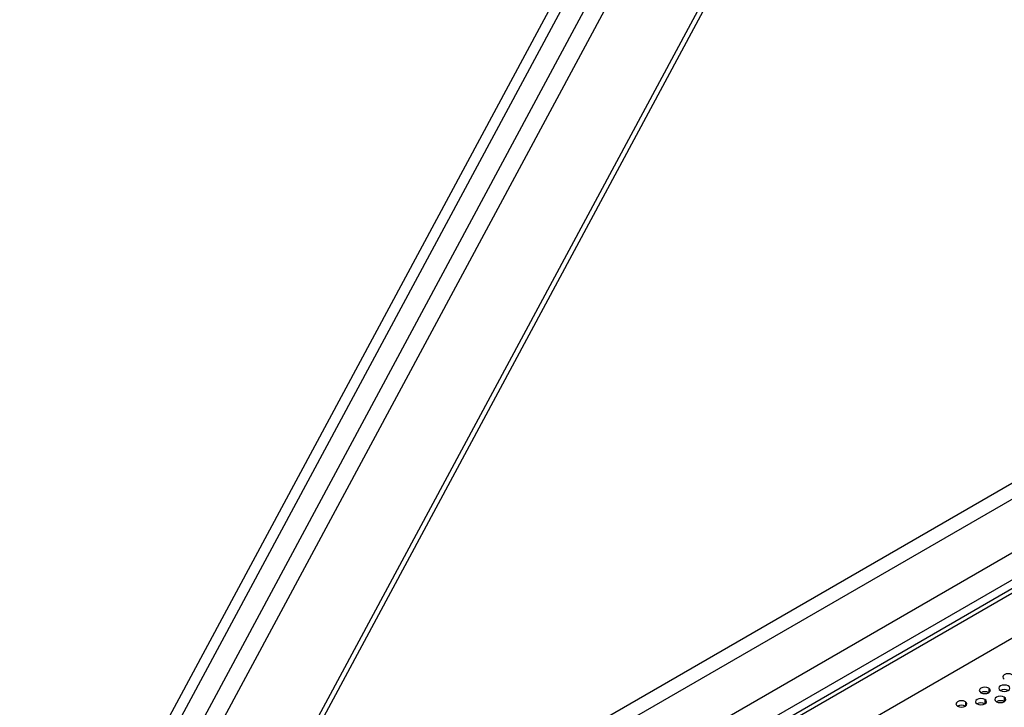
# Model space of a CAD drawing. Header units: millimetres. Extents: x 0 to 1118, y 0 to 864.
# Tile 188 of 256: x 909 to 927, y 658 to 670. Entities that reach past the tile are written whole.
import ezdxf

# ---------------------------------------------------------------- set-up
doc = ezdxf.new("R2010")
doc.units = ezdxf.units.MM

msp = doc.modelspace()

# ---------------------------------------------------------------- linework, layer by layer
at = {"color": 7, "linetype": 'Continuous', "lineweight": 25}
for p, q in [((914.3809, 657.3044), (923.767, 674.7604)), ((923.5662, 674.5831), (914.294, 657.3372)), ((919.6056, 672.2469), (908.3231, 651.264)), ((919.7791, 672.1594), (908.4967, 651.1766)), ((908.8105, 650.9781), (920.1221, 672.0153)), ((909.1191, 650.8682), (920.4115, 671.8696)), ((913.1546, 653.9123), (939.4511, 669.0929)), ((939.5359, 668.8479), (913.2394, 653.6673)), ((901.7793, 646.0799), (940.9885, 668.7149)), ((941.1299, 668.3066), (901.9207, 645.6716)), ((935.8547, 665.098), (906.036, 647.8841)), ((935.9254, 665.0572), (906.1068, 647.8432)), ((936.1376, 664.3631), (905.8946, 646.9042))]:
    msp.add_line(p, q, dxfattribs=at)
at = {"color": 8, "linetype": 'Continuous', "lineweight": 25}
for p, q in [((926.6694, 658.236), (926.6694, 658.1544)), ((926.2452, 657.9911), (926.2452, 657.9094)), ((926.5987, 658.0319), (926.5987, 657.9502)), ((926.9523, 658.0727), (926.9523, 657.9911))]:
    msp.add_line(p, q, dxfattribs=at)
at = {"color": 7, "linetype": 'Continuous', "lineweight": 25, "flags": 128}
for points in [[(927.0937, 658.4809), (927.0612, 658.4934), (927.023, 658.4978), (926.9847, 658.4934), (926.9523, 658.4809), (926.9306, 658.4622), (926.923, 658.4401), (926.9306, 658.418), (926.9523, 658.3993)], [(927.023, 658.2768), (926.9905, 658.2893), (926.9523, 658.2937), (926.914, 658.2893), (926.8816, 658.2768), (926.8599, 658.2581), (926.8523, 658.236), (926.8599, 658.2139), (926.8816, 658.1952)], [(926.8816, 658.1952), (926.914, 658.1827), (926.9523, 658.1783), (926.9905, 658.1827), (927.023, 658.1952), (927.0446, 658.2139), (927.0523, 658.236), (927.0446, 658.2581), (927.023, 658.2768)], [(926.6694, 658.236), (926.637, 658.2485), (926.5987, 658.2529), (926.5604, 658.2485), (926.528, 658.236), (926.5063, 658.2173), (926.4987, 658.1952), (926.5063, 658.1731), (926.528, 658.1544)], [(926.528, 658.1544), (926.5604, 658.1418), (926.5987, 658.1374), (926.637, 658.1418), (926.6694, 658.1544), (926.6911, 658.1731), (926.6987, 658.1952), (926.6911, 658.2173), (926.6694, 658.236)], [(926.2452, 657.9911), (926.2127, 658.0036), (926.1744, 658.008), (926.1362, 658.0036), (926.1037, 657.9911), (926.0821, 657.9723), (926.0744, 657.9502), (926.0821, 657.9282), (926.1037, 657.9094)], [(926.1037, 657.9094), (926.1362, 657.8969), (926.1744, 657.8925), (926.2127, 657.8969), (926.2452, 657.9094), (926.2668, 657.9282), (926.2744, 657.9502), (926.2668, 657.9723), (926.2452, 657.9911)], [(926.5987, 658.0319), (926.5663, 658.0444), (926.528, 658.0488), (926.4897, 658.0444), (926.4573, 658.0319), (926.4356, 658.0132), (926.428, 657.9911), (926.4356, 657.969), (926.4573, 657.9502)], [(926.4573, 657.9502), (926.4897, 657.9377), (926.528, 657.9333), (926.5663, 657.9377), (926.5987, 657.9502), (926.6204, 657.969), (926.628, 657.9911), (926.6204, 658.0132), (926.5987, 658.0319)], [(926.9523, 658.0727), (926.9198, 658.0852), (926.8816, 658.0896), (926.8433, 658.0852), (926.8108, 658.0727), (926.7892, 658.054), (926.7816, 658.0319), (926.7892, 658.0098), (926.8108, 657.9911)], [(926.8108, 657.9911), (926.8433, 657.9786), (926.8816, 657.9742), (926.9198, 657.9786), (926.9523, 657.9911), (926.9739, 658.0098), (926.9816, 658.0319), (926.9739, 658.054), (926.9523, 658.0727)]]:
    msp.add_lwpolyline(points, dxfattribs=at)
at = {"color": 7, "linetype": 'Continuous', "lineweight": 25}
for centre in [(926.5987, 658.0179), (926.9523, 658.0587), (926.1744, 657.7729), (926.528, 657.8138), (926.8816, 657.8546)]:
    msp.add_arc(centre, 0.1537, 62.61002, 117.3846, dxfattribs=at)

doc.saveas('drawing.dxf')
